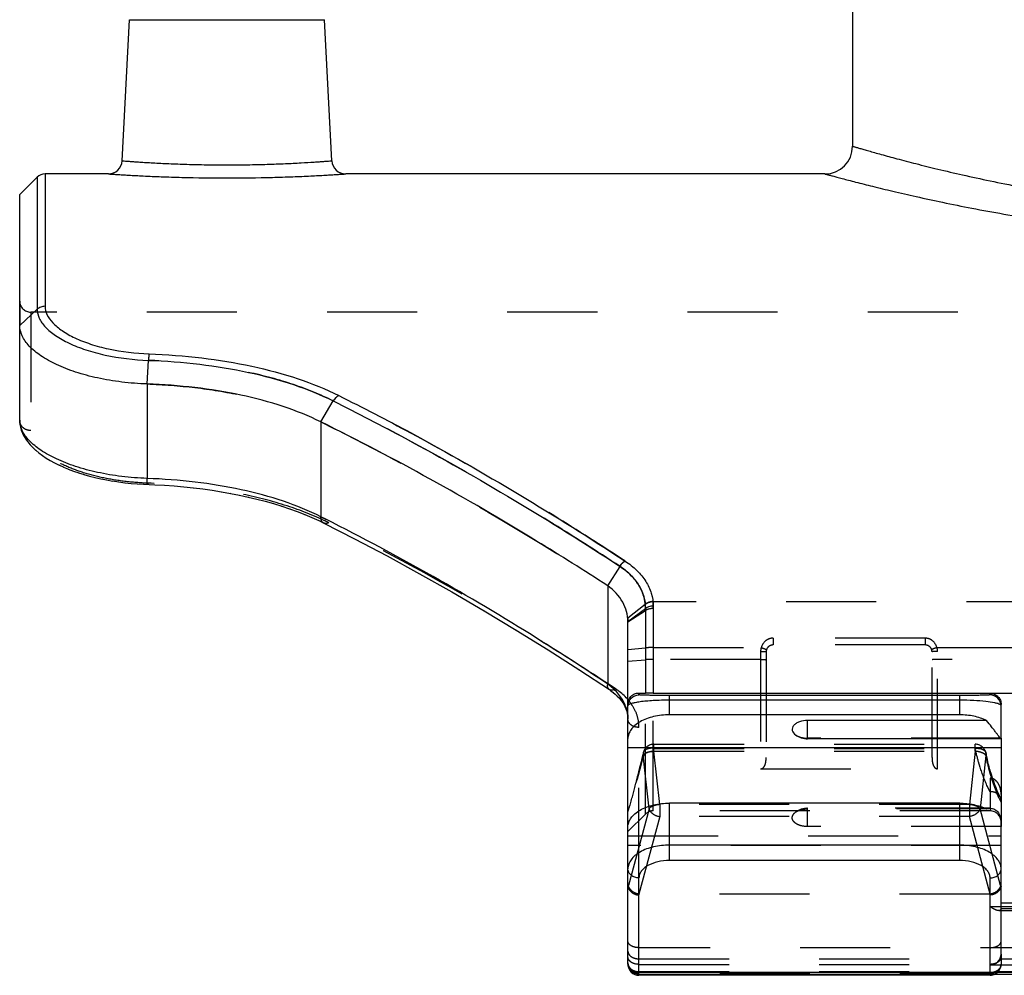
# Model space of a CAD drawing. Header units: millimetres. Extents: x 0 to 1000, y 0 to 1000.
# Tile 2 of 7: x 407 to 478, y 413 to 482. Entities that reach past the tile are written whole.
import ezdxf

# ---------------------------------------------------------------- set-up
doc = ezdxf.new("R2010")
doc.units = ezdxf.units.MM
doc.header["$LTSCALE"] = 65.185185
doc.linetypes.add('HIDDEN', pattern=[0.2, 0.1, -0.1])
for name, color, linetype in [('FASEN', 7, 'CONTINUOUS'), ('FLAECHEN', 7, 'CONTINUOUS'), ('KOERPER', 7, 'CONTINUOUS'), ('KONST.EL_MIT_GEO', 7, 'CONTINUOUS')]:
    doc.layers.add(name, color=color, linetype=linetype)

msp = doc.modelspace()

# ---------------------------------------------------------------- linework, layer by layer
at = {"layer": 'FASEN', "color": 7, "linetype": 'Continuous'}
for p, q in [((407, 469.2), (408.266, 470.466)), ((407, 459.739), (407, 469.2))]:
    msp.add_line(p, q, dxfattribs=at)
at = {"layer": 'FASEN', "color": 8, "linetype": 'HIDDEN'}
for p, q in [((451, 423.133), (451, 424.573)), ((452.266, 424.398), (451, 423.132))]:
    msp.add_line(p, q, dxfattribs=at)
at = {"layer": 'FASEN', "color": 7, "linetype": 'Continuous'}
for points, knots in [([(416.215, 455.505), (415.602, 455.527), (414.401, 455.62), (412.669, 455.906), (411.084, 456.326), (409.701, 456.859), (408.562, 457.482), (407.703, 458.176), (407.144, 458.924), (407, 459.483), (407, 459.739)], [0, 0, 0, 0, 0.170312, 0.334048, 0.486729, 0.624524, 0.744604, 0.845667, 0.92896, 1, 1, 1, 1]), ([(428.788, 452.764), (427.912, 453.2), (426.013, 453.958), (422.952, 454.765), (419.65, 455.295), (417.372, 455.465), (416.215, 455.505)], [0, 0, 0, 0, 0.226638, 0.47166, 0.731955, 1, 1, 1, 1]), ([(449.536, 440.909), (447.838, 442.012), (441.097, 446.261), (434.115, 450.129), (428.788, 452.764)], [0, 0, 0, 0, 0.254134, 1, 1, 1, 1]), ([(451, 438.328), (451, 438.57), (450.936, 439.061), (450.542, 440.016), (449.972, 440.601), (449.536, 440.909)], [0, 0, 0, 0, 0.236517, 0.477905, 1, 1, 1, 1])]:
    msp.add_open_spline(points, degree=3, knots=knots, dxfattribs=at)
at = {"layer": 'FASEN', "color": 8, "linetype": 'HIDDEN'}
for points, knots in [([(416.215, 455.505), (417.373, 455.465), (419.654, 455.295), (422.961, 454.764), (426.021, 453.955), (427.918, 453.198), (428.788, 452.764)], [0, 0, 0, 0, 0.268286, 0.528985, 0.774746, 1, 1, 1, 1]), ([(428.788, 452.764), (430.543, 451.896), (437.63, 448.253), (444.496, 444.183), (449.536, 440.909)], [0, 0, 0, 0, 0.245742, 1, 1, 1, 1]), ([(450.989, 438.582), (450.991, 438.56), (450.998, 438.466), (451, 438.372), (451, 438.3)], [0, 0, 0, 0, 0.234637, 1, 1, 1, 1])]:
    msp.add_open_spline(points, degree=3, knots=knots, dxfattribs=at)
at = {"layer": 'FLAECHEN', "color": 7, "linetype": 'Continuous'}
msp.add_line((467.25, 515.967), (467.25, 472.7), dxfattribs=at)
at = {"layer": 'FLAECHEN', "color": 8, "linetype": 'HIDDEN'}
msp.add_line((477.2, 424.632), (452.831, 424.632), dxfattribs=at)
at = {"layer": 'KOERPER', "color": 7, "linetype": 'Continuous'}
for p, q in [((413.417, 470.7), (408.831, 470.7)), ((465.25, 470.7), (430.583, 470.7)), ((464, 429.846), (464, 431.168)), ((477.984, 429.846), (464, 429.846)), ((477.209, 424.818), (476.855, 424.818))]:
    msp.add_line(p, q, dxfattribs=at)
at = {"layer": 'KOERPER', "color": 8, "linetype": 'HIDDEN'}
for p, q in [((592.2, 460.7), (407.8, 460.7)), ((476.855, 424.818), (464, 424.818)), ((464, 423.496), (464, 424.818))]:
    msp.add_line(p, q, dxfattribs=at)
at = {"layer": 'KOERPER', "color": 7, "linetype": 'Continuous'}
msp.add_arc((464, 431.346), 1.5, 234.47378, 270, dxfattribs=at)
at = {"layer": 'KOERPER', "color": 8, "linetype": 'HIDDEN'}
msp.add_arc((464, 423.318), 1.5, 90, 125.52622, dxfattribs=at)
at = {"layer": 'KOERPER', "color": 7, "linetype": 'Continuous'}
msp.add_open_spline([(464, 431.168), (463.799, 431.168), (463.504, 431.125), (463.17, 430.969), (462.99, 430.821), (462.884, 430.642), (462.871, 430.371), (463.018, 430.203), (463.128, 430.125)], degree=3, knots=[0, 0, 0, 0, 0.321217, 0.462549, 0.584392, 0.688423, 0.784022, 1, 1, 1, 1], dxfattribs=at)
at = {"layer": 'KOERPER', "color": 8, "linetype": 'HIDDEN'}
for points, knots in [([(463.128, 430.125), (463.244, 430.042), (463.532, 429.922), (463.838, 429.885), (464, 429.885)], [0, 0, 0, 0, 0.466744, 1, 1, 1, 1]), ([(464, 423.496), (463.799, 423.496), (463.504, 423.539), (463.17, 423.695), (462.99, 423.843), (462.884, 424.021), (462.871, 424.293), (463.018, 424.46), (463.128, 424.539)], [0, 0, 0, 0, 0.321217, 0.462549, 0.584392, 0.688423, 0.784022, 1, 1, 1, 1]), ([(463.128, 424.539), (463.244, 424.621), (463.532, 424.741), (463.838, 424.778), (464, 424.778)], [0, 0, 0, 0, 0.466744, 1, 1, 1, 1])]:
    msp.add_open_spline(points, degree=3, knots=knots, dxfattribs=at)
at = {"layer": 'KONST.EL_MIT_GEO', "color": 7, "linetype": 'Continuous'}
for p, q in [((414.416, 471.648), (414.95, 481.852)), ((414.95, 481.852), (429.05, 481.852)), ((429.584, 471.648), (429.05, 481.852)), ((408.266, 470.466), (408.266, 460.907)), ((408.831, 470.7), (408.831, 461.123)), ((407, 459.739), (408.266, 460.907)), ((407, 452.877), (407, 459.739)), ((416.215, 455.505), (416.315, 457.215)), ((416.215, 455.505), (416.215, 448.675)), ((428.788, 452.764), (429.684, 454.278)), ((407, 452.877), (407.002, 452.786)), ((407.002, 452.793), (407.02, 452.586)), ((407.019, 452.595), (407.058, 452.38)), ((407.056, 452.389), (407.117, 452.167)), ((428.788, 452.764), (428.789, 445.903)), ((407.114, 452.177), (407.201, 451.951)), ((407.197, 451.96), (407.306, 451.735)), ((407.301, 451.744), (407.434, 451.522)), ((407.429, 451.531), (407.586, 451.31)), ((407.579, 451.319), (407.758, 451.103)), ((407.751, 451.112), (407.951, 450.901)), ((407.943, 450.909), (408.165, 450.704)), ((408.156, 450.711), (408.399, 450.511)), ((408.389, 450.519), (408.652, 450.325)), ((408.642, 450.332), (408.925, 450.144)), ((408.913, 450.151), (409.214, 449.97)), ((409.203, 449.976), (409.521, 449.802)), ((409.509, 449.809), (409.844, 449.642)), ((409.831, 449.648), (410.181, 449.489)), ((410.168, 449.495), (410.531, 449.344)), ((410.518, 449.349), (410.895, 449.207)), ((410.881, 449.212), (411.271, 449.078)), ((411.256, 449.083), (411.658, 448.958)), ((411.643, 448.962), (412.055, 448.846)), ((412.04, 448.85), (412.463, 448.743)), ((412.447, 448.747), (412.879, 448.649)), ((412.864, 448.652), (413.304, 448.564)), ((413.288, 448.567), (413.736, 448.488)), ((413.72, 448.491), (414.175, 448.422)), ((414.159, 448.424), (414.619, 448.365)), ((414.603, 448.367), (415.068, 448.318)), ((415.053, 448.32), (415.522, 448.281)), ((415.507, 448.282), (415.979, 448.254)), ((415.964, 448.255), (416.779, 448.22)), ((429.137, 445.728), (428.789, 445.903)), ((429.137, 445.726), (428.789, 445.903)), ((428.638, 445.623), (428.996, 445.449)), ((449.536, 440.909), (450.435, 442.305)), ((449.536, 440.909), (449.536, 433.806)), ((451, 438.328), (452.266, 439.273)), ((452.266, 439.273), (452.266, 433.139)), ((452.831, 439.464), (452.831, 433.133)), ((451, 413.539), (451, 438.328)), ((451.8, 433.024), (451.8, 433.15)), ((451.8, 433.15), (452.266, 433.139)), ((452.831, 433.133), (486.8, 433.133)), ((477.2, 433.133), (477.2, 433.024)), ((475, 432.976), (454, 432.976)), ((454, 431.576), (454, 432.976)), ((475, 432.635), (454, 432.635)), ((475, 431.576), (475, 432.976)), ((478, 429.885), (478, 432.328)), ((475, 431.576), (454, 431.576)), ((476.941, 431.168), (464, 431.168)), ((478, 429.846), (478, 423.696)), ((451, 429.225), (478, 429.225)), ((475, 425.187), (454, 425.187)), ((454, 421.042), (454, 425.187)), ((475, 421.042), (475, 425.187)), ((478, 414.277), (478, 423.496)), ((475, 422.156), (454, 422.156)), ((475, 421.042), (454, 421.042)), ((451.8, 412.739), (451.8, 419.78)), ((477.2, 413.471), (477.2, 419.78)), ((486.8, 413.471), (477.2, 413.471)), ((451.8, 412.976), (548.2, 412.976)), ((451.8, 412.831), (548.2, 412.831)), ((477.2, 412.739), (451.8, 412.739)), ((477.2, 412.831), (477.2, 412.739))]:
    msp.add_line(p, q, dxfattribs=at)
at = {"layer": 'KONST.EL_MIT_GEO', "color": 8, "linetype": 'HIDDEN'}
for p, q in [((407, 461.5), (407, 459.739)), ((407.8, 460.7), (407.8, 452.139)), ((407.002, 452.796), (407.002, 452.793)), ((416.254, 448.33), (416.278, 448.329)), ((416.254, 448.33), (416.278, 448.329)), ((416.77, 448.221), (416.779, 448.22)), ((417.468, 448.182), (417.485, 448.181)), ((418.169, 448.132), (418.185, 448.131)), ((418.865, 448.071), (418.881, 448.069)), ((419.555, 447.998), (419.57, 447.996)), ((420.237, 447.915), (420.253, 447.913)), ((420.912, 447.821), (420.928, 447.818)), ((421.578, 447.715), (421.594, 447.713)), ((422.236, 447.599), (422.251, 447.596)), ((422.883, 447.472), (422.898, 447.469)), ((423.519, 447.335), (423.533, 447.331)), ((424.143, 447.186), (424.158, 447.183)), ((424.755, 447.027), (424.769, 447.023)), ((425.354, 446.858), (425.368, 446.854)), ((425.939, 446.678), (425.952, 446.673)), ((426.509, 446.488), (426.522, 446.483)), ((427.064, 446.287), (427.077, 446.282)), ((427.603, 446.077), (427.616, 446.072)), ((428.126, 445.856), (428.138, 445.851)), ((428.631, 445.626), (428.638, 445.623)), ((431.22, 444.315), (431.231, 444.309)), ((433.574, 443.073), (433.585, 443.067)), ((450.79, 442.7), (450.783, 442.705)), ((435.92, 441.792), (435.931, 441.786)), ((438.259, 440.472), (438.27, 440.465)), ((450.989, 438.582), (452.252, 439.57)), ((452.253, 439.559), (452.252, 439.57)), ((452.813, 439.753), (452.812, 439.766)), ((547.187, 439.753), (452.813, 439.753)), ((440.589, 439.112), (440.6, 439.106)), ((451, 438.3), (452.266, 439.13)), ((442.907, 437.717), (442.918, 437.71)), ((472.5, 437.122), (461.5, 437.122)), ((461.5, 437.122), (461.5, 436.632)), ((472.5, 437.122), (472.5, 436.632)), ((445.211, 436.286), (445.223, 436.279)), ((451, 436.311), (452.266, 436.421)), ((452.831, 436.441), (460.643, 436.442)), ((460.6, 436.167), (460.6, 427.668)), ((461, 436.132), (461, 428.492)), ((472.5, 436.632), (461.5, 436.632)), ((473, 428.492), (473, 436.132)), ((473.357, 436.442), (526.643, 436.442)), ((473.4, 427.668), (473.4, 436.167)), ((451, 435.456), (452.266, 435.566)), ((460.6, 435.587), (452.831, 435.587)), ((526.6, 435.587), (473.4, 435.587)), ((447.503, 434.82), (447.514, 434.812)), ((449.816, 433.645), (450.101, 433.459)), ((449.817, 433.647), (450.101, 433.459)), ((449.928, 433.205), (449.933, 433.201)), ((450.082, 433.076), (450.087, 433.072)), ((452.266, 424.398), (452.266, 433.139)), ((452.831, 424.632), (452.831, 433.133)), ((450.227, 432.941), (450.232, 432.936)), ((450.361, 432.8), (450.366, 432.795)), ((450.485, 432.654), (450.489, 432.649)), ((450.596, 432.503), (450.6, 432.497)), ((450.851, 432.027), (450.854, 432.019)), ((450.91, 431.861), (450.912, 431.853)), ((450.954, 431.691), (450.955, 431.683)), ((450.983, 431.518), (450.984, 431.51)), ((450.998, 431.341), (450.999, 431.333)), ((451.8, 419.78), (451.8, 430.67)), ((478, 429.885), (464, 429.885)), ((478, 429.846), (478, 429.885)), ((452.883, 429.448), (476.117, 429.448)), ((452.883, 428.948), (452.883, 429.448)), ((452.883, 429.147), (476.117, 429.147)), ((452.883, 428.948), (476.117, 428.948)), ((453.3, 425.089), (452.883, 428.948)), ((476.117, 428.948), (475.7, 425.089)), ((476.117, 428.948), (476.117, 429.448)), ((452.528, 424.789), (452.11, 428.649)), ((476.89, 428.648), (476.472, 424.789)), ((460.6, 427.668), (473.4, 427.668)), ((486.8, 426.999), (477.2, 426.999)), ((477.2, 426.999), (477.2, 424.632)), ((477.931, 425.635), (477.892, 425.711)), ((452.528, 424.789), (451.037, 419.225)), ((475.7, 425.089), (453.3, 425.089)), ((453.3, 425.089), (453.3, 424.224)), ((476.941, 424.778), (464, 424.778)), ((475.7, 425.089), (475.7, 424.224)), ((477.963, 419.225), (476.472, 424.789)), ((453.3, 424.224), (451.797, 418.612)), ((475.7, 424.224), (453.3, 424.224)), ((477.203, 418.612), (475.7, 424.224)), ((478, 423.496), (464, 423.496)), ((478, 423.496), (478, 423.696)), ((451, 422.835), (478, 422.835)), ((478, 422.13), (451, 422.13)), ((451.009, 419.152), (451.037, 419.225)), ((477.963, 419.225), (477.991, 419.152)), ((451.8, 418.545), (451.825, 418.61)), ((477.175, 418.61), (451.825, 418.61)), ((477.175, 418.61), (477.2, 418.545)), ((477.2, 417.717), (486.8, 417.717)), ((477.828, 417.414), (486.172, 417.414)), ((477.999, 417.559), (486.001, 417.559)), ((478, 417.985), (486, 417.985)), ((548.2, 414.736), (451.8, 414.736)), ((451.8, 413.931), (548.2, 413.931)), ((478, 414.277), (478, 413.539)), ((451.8, 413.53), (477.2, 413.53)), ((477.2, 412.831), (477.2, 413.471)), ((451.8, 413.005), (548.2, 413.005)), ((477.2, 412.926), (451.8, 412.926)), ((477.2, 412.884), (451.8, 412.884))]:
    msp.add_line(p, q, dxfattribs=at)
at = {"layer": 'KONST.EL_MIT_GEO', "color": 7, "linetype": 'Continuous'}
for points in [[(416.779, 448.22), (417.485, 448.181), (418.185, 448.131), (418.881, 448.069), (419.57, 447.996), (420.253, 447.913), (420.928, 447.818), (421.594, 447.713), (422.251, 447.596), (422.898, 447.469), (423.533, 447.331), (424.158, 447.183), (424.769, 447.023), (425.368, 446.854), (425.952, 446.673), (426.522, 446.483), (427.077, 446.282), (427.616, 446.072), (428.138, 445.851), (428.643, 445.621)], [(428.996, 445.449), (431.231, 444.309), (433.585, 443.067), (435.931, 441.786), (438.27, 440.465), (440.6, 439.106), (442.918, 437.71), (445.223, 436.279), (447.514, 434.812), (449.657, 433.401)], [(449.657, 433.401), (449.77, 433.324), (449.933, 433.201), (450.087, 433.072), (450.232, 432.936), (450.366, 432.795), (450.489, 432.649), (450.6, 432.497), (450.698, 432.342), (450.783, 432.182), (450.854, 432.019)], [(450.854, 432.019), (450.912, 431.853), (450.955, 431.683), (450.984, 431.51), (450.999, 431.333), (451, 431.258)]]:
    msp.add_lwpolyline(points, dxfattribs=at)
at = {"layer": 'KONST.EL_MIT_GEO', "color": 8, "linetype": 'HIDDEN'}
for points in [[(450.694, 432.348), (450.779, 432.189), (450.783, 432.182)], [(452.1, 428.815), (452.074, 428.693), (452.014, 428.426), (451.952, 428.166), (451.888, 427.915), (451.847, 427.76)], [(477.249, 427.417), (477.237, 427.458), (477.188, 427.631), (477.14, 427.807), (477.093, 427.989), (477.047, 428.174), (477.001, 428.363), (476.956, 428.556), (476.913, 428.754), (476.9, 428.815)], [(477.892, 425.711), (477.805, 425.891), (477.719, 426.085), (477.633, 426.293), (477.547, 426.514), (477.462, 426.75), (477.379, 426.998), (477.296, 427.26), (477.249, 427.417)]]:
    msp.add_lwpolyline(points, dxfattribs=at)
at = {"layer": 'KONST.EL_MIT_GEO', "color": 7, "linetype": 'Continuous'}
for centre, radius, start, end in [((465.25, 472.7), 2, 270, 360), ((413.417, 471.7), 1, 269.99918, 357.00008), ((430.583, 471.7), 1, 182.99992, 270.00083), ((408.831, 469.9), 0.8, 90, 135), ((447.084, 430.303), 4.276, 50.24601, 55.01952), ((448.253, 431.255), 2.747, 2.00182, 17.65787), ((477.013, 423.466), 0.987, 0.00017, 1.70888), ((451.8, 413.631), 0.8, 180, 270), ((451.8, 413.539), 0.8, 180, 270), ((451.476, 413.539), 0.476, 180.07221, 192.9793), ((477.2, 413.539), 0.8, 270, 297.70056)]:
    msp.add_arc(centre, radius, start, end, dxfattribs=at)
at = {"layer": 'KONST.EL_MIT_GEO', "color": 8, "linetype": 'HIDDEN'}
for centre, radius, start, end in [((407.8, 461.5), 0.8, 180, 270), ((420.974, 428.62), 18.82, 63.56012, 64.51011), ((461.506, 436.166), 0.906, 162.31097, 179.94637), ((461.5, 436.132), 0.5, 89.99396, 179.99908), ((472.5, 436.132), 0.5, 0, 90.00589), ((472.494, 436.166), 0.906, 0.05358, 17.68798), ((448.161, 430.201), 3.771, 39.2246, 41.13524), ((448.262, 431.258), 2.738, 0.00043, 1.94164), ((477.013, 429.856), 0.987, 0.00017, 1.70888), ((452.883, 428.648), 0.8, 90, 167.91313), ((432.307, 433.845), 21.105, 346.52558, 347.13886), ((476.117, 428.648), 0.8, 12.05352, 90), ((477.365, 425.341), 0.638, 27.4072, 37.08338), ((452.831, 423.832), 0.8, 90, 135), ((477.2, 423.832), 0.8, 0, 90), ((477.735, 417.584), 0.265, 354.41949, 359.99392), ((477.2, 413.539), 0.8, 297.70056, 360), ((451.799, 413.953), 1.027, 258.44441, 266.1808), ((451.8, 413.966), 1.04, 266.15177, 269.99626)]:
    msp.add_arc(centre, radius, start, end, dxfattribs=at)
for centre, major_axis, ratio, start_param, end_param in [((451.8, 421.365), (0.739, 2.305), 0.133325, -3.535931, -3.386928), ((477.2, 421.365), (-0.739, 2.305), 0.133325, -2.896257, -2.747254), ((452.821, 421.868), (1.054, 3.249), 0.228742, -3.102584, -3.067537), ((476.179, 421.868), (-1.054, 3.249), 0.228742, -3.215648, -3.180601)]:
    msp.add_ellipse(centre, major_axis=major_axis, ratio=ratio, start_param=start_param, end_param=end_param, dxfattribs=at)
at = {"layer": 'KONST.EL_MIT_GEO', "color": 7, "linetype": 'Continuous'}
msp.add_ellipse((477.2, 414.277), major_axis=(0, 0.806), ratio=0.992567, start_param=-3.141593, end_param=-1.570796, dxfattribs=at)
for points, knots in [([(495.153, 467.903), (493.74, 468.241), (491.008, 469.206), (487.323, 471.414), (484.165, 474.227), (481.569, 477.536), (479.555, 481.27), (477.693, 486.757), (477.135, 494.136), (479.017, 501.256), (481.805, 506.219), (484.46, 509.483), (487.673, 512.24), (491.41, 514.378), (495.577, 515.754), (498.521, 516.071), (500, 516.072)], [0, 0, 0, 0, 0.063564, 0.125726, 0.186813, 0.247556, 0.308862, 0.371516, 0.500089, 0.626192, 0.6874, 0.748138, 0.809305, 0.871603, 0.935304, 1, 1, 1, 1]), ([(467.25, 472.7), (467.248, 472.702), (467.271, 472.692), (467.284, 472.691), (467.331, 472.676), (467.386, 472.66), (467.46, 472.638), (467.59, 472.601), (467.794, 472.541), (468.085, 472.457), (468.44, 472.356), (468.858, 472.238), (469.536, 472.049), (470.531, 471.779), (471.896, 471.422), (473.479, 471.029), (475.269, 470.61), (477.251, 470.179), (479.411, 469.748), (481.734, 469.332), (485.103, 468.801), (489.587, 468.252), (493.26, 467.988), (495.153, 467.903)], [0, 0, 0, 0, 0.0003, 0.001202, 0.002705, 0.004807, 0.007506, 0.0108, 0.019167, 0.029879, 0.042906, 0.058208, 0.075744, 0.117314, 0.16718, 0.22485, 0.289796, 0.361461, 0.439271, 0.522629, 0.610919, 0.799682, 1, 1, 1, 1]), ([(414.416, 471.648), (414.427, 471.644), (414.455, 471.646), (414.503, 471.64), (414.6, 471.634), (414.765, 471.621), (415.015, 471.603), (415.331, 471.58), (415.712, 471.554), (416.154, 471.527), (416.85, 471.486), (417.837, 471.437), (419.132, 471.39), (420.537, 471.358), (422, 471.347), (423.463, 471.358), (424.868, 471.39), (426.163, 471.437), (427.297, 471.494), (428.121, 471.543), (428.669, 471.58), (428.985, 471.603), (429.235, 471.621), (429.4, 471.634), (429.497, 471.64), (429.545, 471.646), (429.573, 471.644), (429.584, 471.648)], [0, 0, 0, 0, 0.00241, 0.005415, 0.009614, 0.021541, 0.038077, 0.059059, 0.084282, 0.113505, 0.146444, 0.222184, 0.308611, 0.40242, 0.5, 0.597581, 0.69139, 0.777817, 0.853556, 0.915718, 0.940941, 0.961923, 0.978459, 0.990386, 0.994585, 0.99759, 1, 1, 1, 1]), ([(413.417, 470.7), (413.431, 470.7), (413.486, 470.693), (413.61, 470.688), (413.815, 470.673), (414.1, 470.655), (414.46, 470.632), (415.082, 470.596), (416.017, 470.547), (417.301, 470.491), (419.321, 470.426), (422, 470.391), (424.679, 470.426), (426.699, 470.491), (427.983, 470.547), (428.918, 470.596), (429.54, 470.632), (429.9, 470.655), (430.185, 470.673), (430.39, 470.688), (430.514, 470.693), (430.569, 470.7), (430.583, 470.7)], [0, 0, 0, 0, 0.002428, 0.009686, 0.021698, 0.038341, 0.059441, 0.084784, 0.14714, 0.222945, 0.309264, 0.5, 0.690737, 0.777055, 0.85286, 0.915216, 0.940559, 0.96166, 0.978302, 0.990314, 0.997572, 1, 1, 1, 1]), ([(465.25, 470.7), (465.248, 470.702), (465.272, 470.692), (465.286, 470.691), (465.337, 470.676), (465.396, 470.661), (465.476, 470.639), (465.615, 470.601), (465.834, 470.542), (466.147, 470.458), (466.529, 470.357), (466.977, 470.24), (467.704, 470.052), (468.77, 469.784), (470.231, 469.431), (471.923, 469.041), (473.832, 468.628), (475.943, 468.203), (478.238, 467.781), (480.702, 467.373), (484.265, 466.854), (488.995, 466.319), (492.865, 466.063), (494.857, 465.979)], [0, 0, 0, 0, 0.000303, 0.001214, 0.002731, 0.004854, 0.007579, 0.010905, 0.01935, 0.030161, 0.043304, 0.058739, 0.076418, 0.118303, 0.168495, 0.226474, 0.291683, 0.363539, 0.441439, 0.524768, 0.612894, 0.800911, 1, 1, 1, 1]), ([(408.266, 460.907), (408.265, 460.687), (408.39, 460.205), (408.873, 459.558), (409.618, 458.955), (410.609, 458.409), (411.816, 457.941), (413.723, 457.432), (415.26, 457.253), (416.315, 457.215)], [0, 0, 0, 0, 0.069984, 0.152508, 0.253099, 0.373026, 0.511012, 0.664229, 1, 1, 1, 1]), ([(408.831, 461.123), (408.728, 461.123), (408.52, 461.086), (408.34, 460.976), (408.266, 460.907)], [0, 0, 0, 0, 0.505055, 1, 1, 1, 1]), ([(408.831, 461.123), (408.832, 460.918), (408.951, 460.47), (409.403, 459.868), (410.1, 459.307), (411.025, 458.798), (412.153, 458.361), (413.935, 457.886), (415.373, 457.719), (416.359, 457.684)], [0, 0, 0, 0, 0.069779, 0.152157, 0.252606, 0.37242, 0.510375, 0.663685, 1, 1, 1, 1]), ([(416.359, 457.684), (416.355, 457.656), (416.333, 457.5), (416.322, 457.344), (416.315, 457.215)], [0, 0, 0, 0, 0.181175, 1, 1, 1, 1]), ([(416.359, 457.684), (417.632, 457.639), (420.128, 457.45), (423.738, 456.862), (427.069, 455.974), (429.132, 455.144), (430.081, 454.67)], [0, 0, 0, 0, 0.270027, 0.530246, 0.774937, 1, 1, 1, 1]), ([(416.315, 457.215), (417.553, 457.172), (419.984, 456.988), (423.502, 456.415), (426.748, 455.549), (428.759, 454.74), (429.684, 454.278)], [0, 0, 0, 0, 0.269855, 0.530005, 0.774758, 1, 1, 1, 1]), ([(430.081, 454.67), (430.042, 454.651), (429.883, 454.552), (429.758, 454.402), (429.684, 454.278)], [0, 0, 0, 0, 0.227107, 1, 1, 1, 1]), ([(430.081, 454.67), (431.826, 453.797), (438.904, 450.118), (445.757, 446.01), (450.79, 442.7)], [0, 0, 0, 0, 0.244709, 1, 1, 1, 1]), ([(429.684, 454.278), (431.433, 453.404), (438.524, 449.725), (445.391, 445.616), (450.435, 442.305)], [0, 0, 0, 0, 0.244744, 1, 1, 1, 1]), ([(416.215, 448.675), (415.602, 448.697), (414.4, 448.79), (412.667, 449.079), (411.082, 449.5), (409.699, 450.034), (408.561, 450.655), (407.703, 451.343), (407.145, 452.079), (407, 452.628), (407, 452.878)], [0, 0, 0, 0, 0.170905, 0.335115, 0.488251, 0.626457, 0.746777, 0.847722, 0.930332, 1, 1, 1, 1]), ([(416.25, 448.242), (416.246, 448.242), (416.239, 448.255), (416.235, 448.276), (416.229, 448.314), (416.222, 448.388), (416.217, 448.511), (416.215, 448.616), (416.215, 448.675)], [0, 0, 0, 0, 0.024333, 0.07779, 0.162828, 0.278452, 0.593298, 1, 1, 1, 1]), ([(428.789, 445.903), (427.917, 446.342), (426.023, 447.106), (422.968, 447.923), (419.662, 448.461), (417.378, 448.633), (416.215, 448.675)], [0, 0, 0, 0, 0.22583, 0.470739, 0.730654, 1, 1, 1, 1]), ([(428.996, 445.449), (428.927, 445.483), (428.806, 445.629), (428.786, 445.808), (428.788, 445.904)], [0, 0, 0, 0, 0.446272, 1, 1, 1, 1]), ([(449.536, 433.806), (447.861, 434.924), (441.245, 439.201), (434.376, 443.09), (429.137, 445.728)], [0, 0, 0, 0, 0.255532, 1, 1, 1, 1]), ([(450.435, 442.305), (450.453, 442.349), (450.505, 442.454), (450.633, 442.583), (450.736, 442.666), (450.79, 442.7)], [0, 0, 0, 0, 0.262135, 0.645989, 1, 1, 1, 1]), ([(450.79, 442.7), (451.098, 442.501), (451.658, 442.064), (452.315, 441.271), (452.726, 440.392), (452.826, 439.769), (452.831, 439.464)], [0, 0, 0, 0, 0.276822, 0.531546, 0.769678, 1, 1, 1, 1]), ([(450.435, 442.305), (450.717, 442.118), (451.228, 441.706), (451.822, 440.961), (452.186, 440.138), (452.267, 439.557), (452.266, 439.273)], [0, 0, 0, 0, 0.275668, 0.529898, 0.768406, 1, 1, 1, 1]), ([(452.266, 439.273), (452.339, 439.339), (452.477, 439.413), (452.676, 439.453), (452.779, 439.463), (452.831, 439.464)], [0, 0, 0, 0, 0.488201, 0.741698, 1, 1, 1, 1]), ([(449.657, 433.401), (449.604, 433.437), (449.52, 433.574), (449.524, 433.725), (449.536, 433.806)], [0, 0, 0, 0, 0.436944, 1, 1, 1, 1]), ([(450.871, 432.088), (450.78, 432.372), (450.496, 432.932), (450.065, 433.385), (449.819, 433.59)], [0, 0, 0, 0, 0.481614, 1, 1, 1, 1]), ([(451, 432.356), (451, 432.463), (451.046, 432.698), (451.253, 432.979), (451.534, 433.128), (451.719, 433.152), (451.8, 433.15)], [0, 0, 0, 0, 0.256337, 0.559629, 0.805313, 1, 1, 1, 1]), ([(452.831, 433.133), (452.775, 433.133), (452.587, 433.133), (452.398, 433.135), (452.266, 433.139)], [0, 0, 0, 0, 0.297168, 1, 1, 1, 1]), ([(477.2, 433.133), (477.306, 433.133), (477.52, 433.089), (477.786, 432.906), (477.96, 432.639), (478, 432.431), (478, 432.328)], [0, 0, 0, 0, 0.25498, 0.506866, 0.754729, 1, 1, 1, 1]), ([(451, 432.224), (451, 432.428), (451.171, 432.853), (451.596, 433.024), (451.8, 433.024)], [0, 0, 0, 0, 0.499973, 1, 1, 1, 1]), ([(454, 432.635), (453.612, 432.635), (453.052, 432.621), (452.346, 432.57), (451.909, 432.522), (451.555, 432.466), (451.286, 432.403), (451.11, 432.341), (451.021, 432.282), (451.006, 432.249)], [0, 0, 0, 0, 0.381631, 0.550006, 0.695029, 0.813301, 0.903207, 0.964624, 1, 1, 1, 1]), ([(454, 432.976), (453.84, 432.976), (453.532, 432.977), (453.094, 432.98), (452.709, 432.985), (452.389, 432.991), (452.167, 432.997), (452.025, 433.003), (451.946, 433.006), (451.885, 433.011), (451.839, 433.014), (451.817, 433.019), (451.8, 433.02), (451.8, 433.024)], [0, 0, 0, 0, 0.217362, 0.419767, 0.596617, 0.742458, 0.855489, 0.899655, 0.93567, 0.963613, 0.98356, 0.995602, 1, 1, 1, 1]), ([(477.2, 433.024), (477.2, 433.02), (477.183, 433.019), (477.161, 433.014), (477.115, 433.011), (477.054, 433.006), (476.975, 433.003), (476.833, 432.997), (476.611, 432.991), (476.291, 432.985), (475.906, 432.98), (475.468, 432.977), (475.16, 432.976), (475, 432.976)], [0, 0, 0, 0, 0.004398, 0.01644, 0.036387, 0.06433, 0.100345, 0.144511, 0.257541, 0.403383, 0.580233, 0.782638, 1, 1, 1, 1]), ([(477.907, 432.325), (477.86, 432.351), (477.737, 432.396), (477.401, 432.479), (476.82, 432.559), (475.973, 432.621), (475.34, 432.635), (475, 432.635)], [0, 0, 0, 0, 0.055079, 0.13247, 0.353528, 0.652644, 1, 1, 1, 1]), ([(478, 432.224), (478, 432.428), (477.829, 432.853), (477.404, 433.024), (477.2, 433.024)], [0, 0, 0, 0, 0.499973, 1, 1, 1, 1]), ([(478, 432.224), (478, 432.232), (477.987, 432.28), (477.941, 432.307), (477.907, 432.325)], [0, 0, 0, 0, 0.184958, 1, 1, 1, 1]), ([(454, 431.576), (453.615, 431.576), (452.88, 431.497), (452.035, 431.194), (451.508, 430.834), (451.223, 430.536), (451.042, 430.206), (451, 429.969), (451, 429.856)], [0, 0, 0, 0, 0.306873, 0.583684, 0.704569, 0.812563, 0.909542, 1, 1, 1, 1]), ([(476.941, 431.168), (476.654, 431.307), (476.013, 431.512), (475.346, 431.576), (475, 431.576)], [0, 0, 0, 0, 0.479289, 1, 1, 1, 1]), ([(477.984, 429.846), (477.978, 429.846), (477.963, 429.856), (477.926, 429.895), (477.862, 429.982), (477.763, 430.117), (477.634, 430.29), (477.482, 430.489), (477.249, 430.785), (477.065, 431.012), (476.941, 431.168)], [0, 0, 0, 0, 0.010685, 0.03013, 0.097323, 0.199307, 0.329516, 0.48056, 0.645879, 1, 1, 1, 1]), ([(478, 429.885), (477.999, 429.88), (477.998, 429.867), (477.996, 429.85), (477.988, 429.846)], [0, 0, 0, 0, 0.371517, 1, 1, 1, 1]), ([(451, 423.466), (451, 423.58), (451.042, 423.817), (451.223, 424.146), (451.508, 424.444), (452.035, 424.804), (452.88, 425.108), (453.615, 425.187), (454, 425.187)], [0, 0, 0, 0, 0.090458, 0.187437, 0.295431, 0.416316, 0.693127, 1, 1, 1, 1]), ([(475, 425.187), (475.346, 425.187), (476.013, 425.122), (476.654, 424.918), (476.941, 424.778)], [0, 0, 0, 0, 0.520711, 1, 1, 1, 1]), ([(476.941, 424.778), (476.963, 424.785), (477.051, 424.807), (477.142, 424.818), (477.209, 424.818)], [0, 0, 0, 0, 0.256608, 1, 1, 1, 1]), ([(477.209, 424.818), (477.323, 424.818), (477.567, 424.768), (477.851, 424.474), (477.98, 424.021), (477.997, 423.682), (478, 423.496)], [0, 0, 0, 0, 0.198766, 0.409791, 0.675993, 1, 1, 1, 1]), ([(454, 422.156), (453.615, 422.156), (452.88, 422.077), (452.035, 421.774), (451.508, 421.414), (451.223, 421.115), (451.042, 420.786), (451, 420.549), (451, 420.435)], [0, 0, 0, 0, 0.306873, 0.583684, 0.704569, 0.812563, 0.909542, 1, 1, 1, 1]), ([(478, 420.435), (478, 420.549), (477.958, 420.786), (477.777, 421.115), (477.492, 421.414), (476.965, 421.774), (476.12, 422.077), (475.385, 422.156), (475, 422.156)], [0, 0, 0, 0, 0.090458, 0.187437, 0.295431, 0.416316, 0.693127, 1, 1, 1, 1]), ([(454, 421.042), (453.718, 421.042), (453.179, 420.984), (452.559, 420.761), (452.173, 420.497), (451.964, 420.279), (451.831, 420.037), (451.8, 419.863), (451.8, 419.78)], [0, 0, 0, 0, 0.306872, 0.583684, 0.704569, 0.812564, 0.909543, 1, 1, 1, 1]), ([(477.2, 419.78), (477.2, 419.863), (477.169, 420.037), (477.036, 420.279), (476.827, 420.497), (476.441, 420.761), (475.821, 420.984), (475.282, 421.042), (475, 421.042)], [0, 0, 0, 0, 0.090457, 0.187436, 0.295431, 0.416316, 0.693128, 1, 1, 1, 1]), ([(451.8, 419.78), (451.697, 419.78), (451.493, 419.812), (451.229, 419.953), (451.045, 420.17), (451, 420.349), (451, 420.435)], [0, 0, 0, 0, 0.272473, 0.532336, 0.773306, 1, 1, 1, 1]), ([(477.2, 419.78), (477.303, 419.78), (477.507, 419.812), (477.771, 419.953), (477.955, 420.17), (478, 420.349), (478, 420.435)], [0, 0, 0, 0, 0.272473, 0.532336, 0.773306, 1, 1, 1, 1]), ([(451.8, 412.976), (451.697, 412.976), (451.493, 413.008), (451.229, 413.149), (451.045, 413.365), (451, 413.545), (451, 413.631)], [0, 0, 0, 0, 0.27247, 0.532334, 0.773305, 1, 1, 1, 1]), ([(451.104, 413.236), (451.093, 413.251), (451.053, 413.312), (451.024, 413.38), (451.012, 413.432)], [0, 0, 0, 0, 0.257534, 1, 1, 1, 1])]:
    msp.add_open_spline(points, degree=3, knots=knots, dxfattribs=at)
at = {"layer": 'KONST.EL_MIT_GEO', "color": 8, "linetype": 'HIDDEN'}
for points, knots in [([(416.36, 457.684), (416.355, 457.656), (416.333, 457.5), (416.322, 457.344), (416.315, 457.215)], [0, 0, 0, 0, 0.18115, 1, 1, 1, 1]), ([(429.684, 454.278), (428.759, 454.741), (426.748, 455.549), (423.502, 456.416), (419.984, 456.988), (417.553, 457.171), (416.315, 457.215)], [0, 0, 0, 0, 0.225252, 0.47, 0.730147, 1, 1, 1, 1]), ([(430.081, 454.669), (430.043, 454.651), (429.883, 454.552), (429.758, 454.402), (429.684, 454.278)], [0, 0, 0, 0, 0.22712, 1, 1, 1, 1]), ([(450.783, 442.705), (449.081, 443.824), (442.358, 448.109), (435.391, 452.015), (430.081, 454.669)], [0, 0, 0, 0, 0.255402, 1, 1, 1, 1]), ([(450.435, 442.305), (448.73, 443.425), (441.99, 447.713), (435.006, 451.621), (429.684, 454.278)], [0, 0, 0, 0, 0.255368, 1, 1, 1, 1]), ([(407.8, 452.139), (407.696, 452.139), (407.489, 452.176), (407.224, 452.338), (407.043, 452.583), (407, 452.781), (407, 452.877)], [0, 0, 0, 0, 0.258987, 0.512781, 0.759094, 1, 1, 1, 1]), ([(416.278, 448.329), (415.715, 448.349), (414.613, 448.434), (413.022, 448.696), (411.566, 449.078), (410.293, 449.562), (409.244, 450.126), (408.452, 450.748), (407.936, 451.413), (407.8, 451.912), (407.8, 452.139)], [0, 0, 0, 0, 0.170984, 0.335379, 0.488829, 0.62742, 0.74806, 0.849062, 0.931263, 1, 1, 1, 1]), ([(416.278, 448.329), (416.274, 448.307), (416.268, 448.284), (416.258, 448.242), (416.25, 448.242)], [0, 0, 0, 0, 0.720693, 1, 1, 1, 1]), ([(416.278, 448.329), (416.274, 448.307), (416.268, 448.284), (416.258, 448.242), (416.25, 448.242)], [0, 0, 0, 0, 0.720682, 1, 1, 1, 1]), ([(429.354, 445.471), (428.445, 445.923), (426.474, 446.712), (423.295, 447.553), (419.859, 448.108), (417.486, 448.286), (416.278, 448.329)], [0, 0, 0, 0, 0.225987, 0.47099, 0.730848, 1, 1, 1, 1]), ([(429.354, 445.471), (429.295, 445.442), (429.175, 445.402), (429.047, 445.423), (428.996, 445.449)], [0, 0, 0, 0, 0.536373, 1, 1, 1, 1]), ([(450.101, 433.459), (448.398, 434.587), (441.67, 438.904), (434.682, 442.821), (429.354, 445.471)], [0, 0, 0, 0, 0.255568, 1, 1, 1, 1]), ([(450.435, 442.306), (450.451, 442.35), (450.488, 442.436), (450.577, 442.544), (450.678, 442.63), (450.747, 442.683), (450.783, 442.705)], [0, 0, 0, 0, 0.261138, 0.518165, 0.767997, 1, 1, 1, 1]), ([(452.252, 439.57), (452.228, 439.83), (452.108, 440.355), (451.591, 441.366), (450.931, 441.976), (450.435, 442.306)], [0, 0, 0, 0, 0.23156, 0.471686, 1, 1, 1, 1]), ([(452.812, 439.77), (452.76, 439.767), (452.562, 439.743), (452.369, 439.662), (452.252, 439.57)], [0, 0, 0, 0, 0.258979, 1, 1, 1, 1]), ([(452.813, 439.753), (452.761, 439.751), (452.563, 439.729), (452.369, 439.65), (452.253, 439.559)], [0, 0, 0, 0, 0.259567, 1, 1, 1, 1]), ([(452.266, 439.13), (452.266, 439.168), (452.265, 439.311), (452.26, 439.454), (452.253, 439.559)], [0, 0, 0, 0, 0.261882, 1, 1, 1, 1]), ([(452.831, 439.286), (452.831, 439.327), (452.828, 439.483), (452.821, 439.638), (452.813, 439.753)], [0, 0, 0, 0, 0.262008, 1, 1, 1, 1]), ([(452.266, 439.13), (452.304, 439.156), (452.479, 439.249), (452.68, 439.286), (452.831, 439.286)], [0, 0, 0, 0, 0.233172, 1, 1, 1, 1]), ([(461.5, 437.122), (461.402, 437.122), (461.206, 437.086), (460.865, 436.89), (460.697, 436.626), (460.643, 436.442)], [0, 0, 0, 0, 0.252154, 0.503382, 1, 1, 1, 1]), ([(473.357, 436.442), (473.303, 436.626), (473.135, 436.89), (472.794, 437.086), (472.598, 437.122), (472.5, 437.122)], [0, 0, 0, 0, 0.496619, 0.747847, 1, 1, 1, 1]), ([(452.831, 436.441), (452.779, 436.441), (452.591, 436.44), (452.402, 436.433), (452.266, 436.421)], [0, 0, 0, 0, 0.275608, 1, 1, 1, 1]), ([(460.6, 436.167), (460.651, 436.167), (460.745, 436.166), (460.857, 436.16), (460.928, 436.153), (460.966, 436.147), (460.987, 436.142), (461, 436.136), (461, 436.132)], [0, 0, 0, 0, 0.378523, 0.699801, 0.823499, 0.916079, 0.97462, 1, 1, 1, 1]), ([(460.643, 436.441), (460.692, 436.426), (460.784, 436.395), (460.891, 436.355), (460.959, 436.326), (460.995, 436.309), (461.013, 436.298), (461.025, 436.288), (461.024, 436.285)], [0, 0, 0, 0, 0.37697, 0.69896, 0.823279, 0.916367, 0.975099, 1, 1, 1, 1]), ([(473.357, 436.441), (473.308, 436.426), (473.216, 436.395), (473.109, 436.355), (473.041, 436.326), (473.005, 436.309), (472.987, 436.298), (472.975, 436.288), (472.976, 436.285)], [0, 0, 0, 0, 0.376961, 0.698949, 0.82327, 0.916361, 0.975097, 1, 1, 1, 1]), ([(473.4, 436.167), (473.349, 436.167), (473.255, 436.166), (473.143, 436.16), (473.072, 436.153), (473.034, 436.147), (473.013, 436.142), (473, 436.136), (473, 436.132)], [0, 0, 0, 0, 0.378523, 0.699801, 0.823499, 0.916079, 0.97462, 1, 1, 1, 1]), ([(452.831, 435.587), (452.779, 435.587), (452.591, 435.585), (452.402, 435.578), (452.266, 435.566)], [0, 0, 0, 0, 0.275608, 1, 1, 1, 1]), ([(460.6, 435.587), (460.651, 435.587), (460.745, 435.585), (460.857, 435.579), (460.928, 435.572), (460.966, 435.566), (460.987, 435.561), (461, 435.555), (461, 435.552)], [0, 0, 0, 0, 0.378523, 0.699801, 0.823499, 0.916079, 0.97462, 1, 1, 1, 1]), ([(473.4, 435.587), (473.349, 435.587), (473.255, 435.585), (473.143, 435.579), (473.072, 435.572), (473.034, 435.566), (473.013, 435.561), (473, 435.555), (473, 435.552)], [0, 0, 0, 0, 0.378523, 0.699801, 0.823499, 0.916079, 0.97462, 1, 1, 1, 1]), ([(450.101, 433.459), (450.027, 433.412), (449.883, 433.342), (449.713, 433.364), (449.657, 433.401)], [0, 0, 0, 0, 0.566517, 1, 1, 1, 1]), ([(451.8, 430.67), (451.8, 430.932), (451.724, 431.467), (451.257, 432.508), (450.598, 433.129), (450.101, 433.459)], [0, 0, 0, 0, 0.232114, 0.471541, 1, 1, 1, 1]), ([(450.871, 432.088), (450.883, 432.048), (450.963, 431.779), (451, 431.497), (451, 431.258)], [0, 0, 0, 0, 0.148643, 1, 1, 1, 1]), ([(451.8, 430.67), (451.697, 430.67), (451.496, 430.698), (451.234, 430.822), (451.048, 431.014), (451, 431.18), (451, 431.258)], [0, 0, 0, 0, 0.283931, 0.549283, 0.785941, 1, 1, 1, 1]), ([(452.266, 428.814), (452.223, 428.789), (452.167, 428.698), (452.103, 428.565), (452.05, 428.427), (451.988, 428.247), (451.92, 428.025), (451.871, 427.847), (451.847, 427.76)], [0, 0, 0, 0, 0.129702, 0.262709, 0.391723, 0.517661, 0.76255, 1, 1, 1, 1]), ([(452.883, 429.147), (452.792, 429.164), (452.613, 429.16), (452.37, 429.108), (452.183, 428.994), (452.113, 428.874), (452.1, 428.815)], [0, 0, 0, 0, 0.302557, 0.573806, 0.803582, 1, 1, 1, 1]), ([(452.883, 428.948), (452.716, 428.932), (452.482, 428.886), (452.227, 428.765), (452.136, 428.689), (452.11, 428.648)], [0, 0, 0, 0, 0.593498, 0.828487, 1, 1, 1, 1]), ([(452.266, 428.814), (452.304, 428.836), (452.482, 428.916), (452.682, 428.937), (452.831, 428.927)], [0, 0, 0, 0, 0.229683, 1, 1, 1, 1]), ([(476.117, 429.147), (476.209, 429.157), (476.387, 429.164), (476.63, 429.107), (476.817, 428.994), (476.887, 428.874), (476.9, 428.815)], [0, 0, 0, 0, 0.302347, 0.573982, 0.803454, 1, 1, 1, 1]), ([(476.482, 427.782), (476.448, 427.889), (476.313, 428.34), (476.197, 428.797), (476.117, 429.147)], [0, 0, 0, 0, 0.237614, 1, 1, 1, 1]), ([(476.89, 428.648), (476.865, 428.689), (476.773, 428.765), (476.518, 428.886), (476.284, 428.932), (476.117, 428.948)], [0, 0, 0, 0, 0.171375, 0.406264, 1, 1, 1, 1]), ([(452.11, 428.649), (452.071, 428.466), (451.917, 427.786), (451.732, 427.114), (451.57, 426.631)], [0, 0, 0, 0, 0.26861, 1, 1, 1, 1]), ([(460.6, 427.668), (460.657, 427.668), (460.757, 427.708), (460.874, 427.841), (460.95, 428.023), (460.992, 428.253), (461, 428.411), (461, 428.492)], [0, 0, 0, 0, 0.172358, 0.29799, 0.525425, 0.756383, 1, 1, 1, 1]), ([(473, 428.492), (473, 428.411), (473.008, 428.253), (473.05, 428.023), (473.126, 427.841), (473.243, 427.708), (473.343, 427.668), (473.4, 427.668)], [0, 0, 0, 0, 0.243622, 0.474585, 0.702028, 0.827668, 1, 1, 1, 1]), ([(477.254, 427.192), (477.221, 427.306), (477.086, 427.788), (476.97, 428.275), (476.89, 428.648)], [0, 0, 0, 0, 0.237427, 1, 1, 1, 1]), ([(451.847, 427.76), (451.821, 427.662), (451.723, 427.287), (451.634, 426.91), (451.57, 426.631)], [0, 0, 0, 0, 0.261101, 1, 1, 1, 1]), ([(477.2, 426.014), (477.132, 426.139), (476.848, 426.709), (476.629, 427.31), (476.482, 427.782)], [0, 0, 0, 0, 0.222199, 1, 1, 1, 1]), ([(478, 425.821), (478, 425.949), (477.969, 426.208), (477.832, 426.573), (477.627, 426.836), (477.399, 426.972), (477.266, 426.999), (477.2, 426.999)], [0, 0, 0, 0, 0.247662, 0.496033, 0.745853, 0.87258, 1, 1, 1, 1]), ([(478, 425.253), (477.853, 425.537), (477.576, 426.174), (477.359, 426.833), (477.254, 427.192)], [0, 0, 0, 0, 0.460438, 1, 1, 1, 1]), ([(451, 424.573), (451.053, 424.731), (451.268, 425.41), (451.448, 426.099), (451.57, 426.631)], [0, 0, 0, 0, 0.233808, 1, 1, 1, 1]), ([(477.873, 425.726), (477.8, 425.823), (477.588, 425.981), (477.329, 426.021), (477.2, 426.014)], [0, 0, 0, 0, 0.484986, 1, 1, 1, 1]), ([(453.3, 425.089), (453.134, 425.074), (452.9, 425.027), (452.644, 424.907), (452.553, 424.831), (452.528, 424.789)], [0, 0, 0, 0, 0.593736, 0.828625, 1, 1, 1, 1]), ([(452.528, 424.789), (452.565, 424.642), (452.799, 424.365), (453.122, 424.248), (453.3, 424.224)], [0, 0, 0, 0, 0.4581, 1, 1, 1, 1]), ([(476.472, 424.789), (476.447, 424.831), (476.356, 424.907), (476.1, 425.027), (475.866, 425.074), (475.7, 425.089)], [0, 0, 0, 0, 0.171375, 0.406264, 1, 1, 1, 1]), ([(476.472, 424.789), (476.435, 424.642), (476.201, 424.365), (475.878, 424.248), (475.7, 424.224)], [0, 0, 0, 0, 0.4581, 1, 1, 1, 1]), ([(451.009, 419.152), (451.038, 418.989), (451.263, 418.674), (451.615, 418.556), (451.8, 418.545)], [0, 0, 0, 0, 0.472132, 1, 1, 1, 1]), ([(451.797, 418.612), (451.618, 418.638), (451.289, 418.772), (451.07, 419.07), (451.037, 419.225)], [0, 0, 0, 0, 0.53248, 1, 1, 1, 1]), ([(477.991, 419.152), (477.962, 418.989), (477.737, 418.674), (477.385, 418.556), (477.2, 418.545)], [0, 0, 0, 0, 0.472132, 1, 1, 1, 1]), ([(477.963, 419.225), (477.93, 419.07), (477.711, 418.772), (477.382, 418.638), (477.203, 418.612)], [0, 0, 0, 0, 0.46752, 1, 1, 1, 1]), ([(477.828, 417.414), (477.781, 417.414), (477.679, 417.436), (477.462, 417.528), (477.304, 417.635), (477.2, 417.717)], [0, 0, 0, 0, 0.199175, 0.437278, 1, 1, 1, 1]), ([(477.999, 417.559), (477.995, 417.518), (477.958, 417.431), (477.869, 417.414), (477.828, 417.414)], [0, 0, 0, 0, 0.505088, 1, 1, 1, 1]), ([(451.8, 414.736), (451.697, 414.736), (451.5, 414.758), (451.242, 414.855), (451.054, 415.006), (451, 415.148), (451, 415.212)], [0, 0, 0, 0, 0.304688, 0.58069, 0.810164, 1, 1, 1, 1]), ([(477.2, 414.736), (477.303, 414.736), (477.5, 414.758), (477.758, 414.855), (477.946, 415.006), (478, 415.148), (478, 415.212)], [0, 0, 0, 0, 0.304688, 0.58069, 0.810164, 1, 1, 1, 1]), ([(451, 414.492), (451, 414.418), (451.049, 414.258), (451.234, 414.076), (451.496, 413.958), (451.697, 413.931), (451.8, 413.931)], [0, 0, 0, 0, 0.20761, 0.441916, 0.710005, 1, 1, 1, 1]), ([(451.074, 413.849), (451.062, 413.867), (451.021, 413.938), (451, 414.021), (451, 414.082)], [0, 0, 0, 0, 0.261586, 1, 1, 1, 1]), ([(451.233, 413.692), (451.217, 413.703), (451.157, 413.748), (451.105, 413.803), (451.074, 413.849)], [0, 0, 0, 0, 0.263211, 1, 1, 1, 1]), ([(478, 414.082), (478, 414.009), (477.951, 413.851), (477.765, 413.671), (477.503, 413.556), (477.303, 413.53), (477.2, 413.53)], [0, 0, 0, 0, 0.20598, 0.439829, 0.708649, 1, 1, 1, 1]), ([(451, 413.631), (451, 413.549), (451.046, 413.375), (451.231, 413.169), (451.494, 413.035), (451.697, 413.005), (451.8, 413.005)], [0, 0, 0, 0, 0.221357, 0.460452, 0.722626, 1, 1, 1, 1]), ([(451, 413.539), (451, 413.453), (451.045, 413.273), (451.229, 413.056), (451.493, 412.916), (451.697, 412.884), (451.8, 412.884)], [0, 0, 0, 0, 0.22669, 0.467661, 0.727525, 1, 1, 1, 1]), ([(451.593, 412.947), (451.543, 412.957), (451.359, 413.009), (451.188, 413.124), (451.104, 413.236)], [0, 0, 0, 0, 0.268279, 1, 1, 1, 1]), ([(451.8, 413.53), (451.748, 413.53), (451.55, 413.543), (451.353, 413.609), (451.233, 413.692)], [0, 0, 0, 0, 0.264087, 1, 1, 1, 1]), ([(477.2, 412.884), (477.303, 412.884), (477.507, 412.916), (477.771, 413.056), (477.955, 413.273), (478, 413.453), (478, 413.539)], [0, 0, 0, 0, 0.272469, 0.532334, 0.773305, 1, 1, 1, 1]), ([(478, 413.539), (478, 413.458), (477.953, 413.287), (477.768, 413.086), (477.505, 412.956), (477.303, 412.926), (477.2, 412.926)], [0, 0, 0, 0, 0.218825, 0.457053, 0.720328, 1, 1, 1, 1])]:
    msp.add_open_spline(points, degree=3, knots=knots, dxfattribs=at)
for points in [[(428.789, 445.903), (428.905, 445.845), (429.021, 445.787), (429.137, 445.728)], [(449.536, 433.806), (449.632, 433.739), (449.727, 433.666), (449.818, 433.59)], [(452.1, 428.815), (452.089, 428.761), (452.093, 428.701), (452.11, 428.648)], [(476.9, 428.815), (476.911, 428.76), (476.907, 428.701), (476.89, 428.648)], [(478, 425.35), (478, 425.448), (477.976, 425.548), (477.931, 425.635)]]:
    msp.add_open_spline(points, degree=3, dxfattribs=at)
at = {"layer": 'KONST.EL_MIT_GEO', "color": 7, "linetype": 'Continuous'}
msp.add_open_spline([(451.006, 432.249), (451.002, 432.241), (451, 432.233), (451, 432.224)], degree=3, dxfattribs=at)

doc.saveas('drawing.dxf')
